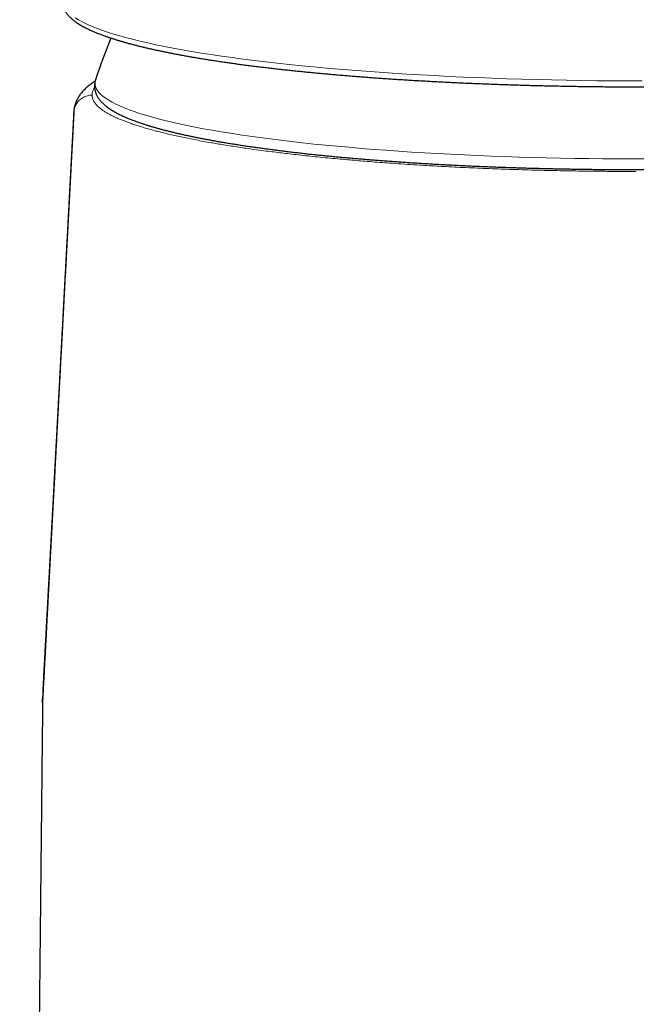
# Model space of a CAD drawing. Header units: millimetres. Extents: x 8 to 850, y 12 to 844.
# Tile 21 of 29: x 416 to 443, y 598 to 641. Entities that reach past the tile are written whole.
import ezdxf

# ---------------------------------------------------------------- set-up
doc = ezdxf.new("R2010")
doc.units = ezdxf.units.MM

msp = doc.modelspace()

# ---------------------------------------------------------------- linework, layer by layer
at = {"color": 7, "linetype": 'Continuous', "lineweight": 30}
for p, q in [((419.402, 638.405), (419.393, 638.374)), ((418.454, 636.989), (418.076, 629.827)), ((418.455, 637.005), (418.455, 637.017)), ((417.121, 612.081), (417.114, 611.957))]:
    msp.add_line(p, q, dxfattribs=at)
at = {"color": 8, "linetype": 'Continuous', "lineweight": 0, "flags": 128}
for points in [[(418.509, 641.11), (418.655, 641.022), (418.818, 640.934), (418.998, 640.846), (419.194, 640.759), (419.407, 640.673), (419.636, 640.588), (419.882, 640.504), (420.143, 640.42), (420.421, 640.338), (420.714, 640.256), (421.022, 640.176), (421.346, 640.097), (421.684, 640.019), (422.038, 639.942), (422.406, 639.866), (422.788, 639.792), (423.184, 639.719), (423.594, 639.648), (424.018, 639.578), (424.454, 639.51), (424.904, 639.443), (425.366, 639.378), (425.841, 639.315), (426.327, 639.253), (426.825, 639.193), (427.334, 639.135), (427.854, 639.079), (428.385, 639.024), (428.926, 638.972), (429.477, 638.921), (430.037, 638.873), (430.606, 638.826), (431.184, 638.782), (431.77, 638.74), (432.364, 638.7), (432.966, 638.662), (433.574, 638.626), (434.189, 638.592), (434.811, 638.561), (435.438, 638.531), (436.07, 638.504), (436.708, 638.48), (437.35, 638.457), (437.996, 638.437), (438.645, 638.42), (439.298, 638.404), (439.954, 638.391), (440.611, 638.381), (441.271, 638.372), (441.932, 638.366), (442.594, 638.363), (443.256, 638.362)], [(419.393, 638.374), (419.379, 638.288), (419.381, 638.202), (419.399, 638.115), (419.434, 638.029), (419.485, 637.943), (419.551, 637.858), (419.634, 637.772), (419.733, 637.687), (419.848, 637.602), (419.979, 637.518), (420.125, 637.434), (420.287, 637.351), (420.465, 637.268), (420.658, 637.186), (420.866, 637.105), (421.09, 637.025), (421.329, 636.945), (421.582, 636.866), (421.85, 636.789), (422.133, 636.712), (422.43, 636.636), (422.741, 636.562), (423.066, 636.488), (423.404, 636.416), (423.756, 636.345), (424.121, 636.276), (424.499, 636.207), (424.89, 636.141), (425.293, 636.075), (425.709, 636.011), (426.136, 635.949), (426.574, 635.888), (427.024, 635.829), (427.485, 635.772), (427.957, 635.716), (428.439, 635.662), (428.93, 635.609), (429.432, 635.559), (429.943, 635.51), (430.462, 635.464), (430.991, 635.419), (431.527, 635.376), (432.071, 635.335), (432.623, 635.296), (433.182, 635.259), (433.748, 635.225), (434.32, 635.192), (434.898, 635.161), (435.481, 635.133), (436.07, 635.106), (436.663, 635.082), (437.261, 635.06), (437.863, 635.04), (438.468, 635.023), (439.076, 635.007), (439.687, 634.994), (440.301, 634.983), (440.916, 634.974), (441.532, 634.968), (442.15, 634.964), (442.768, 634.962), (443.386, 634.962)]]:
    msp.add_lwpolyline(points, dxfattribs=at)
at = {"color": 7, "linetype": 'Continuous', "lineweight": 30}
msp.add_arc((442.993, 630.758), 24.8, 157.5426, 162.0406, dxfattribs=at)
for points, knots in [([(417.956, 641.832), (417.956, 641.828), (417.956, 641.806), (417.958, 641.765), (417.965, 641.711), (417.975, 641.658), (417.989, 641.604), (418.007, 641.551), (418.029, 641.499), (418.054, 641.446), (418.084, 641.394), (418.117, 641.342), (418.155, 641.29), (418.197, 641.238), (418.244, 641.186), (418.295, 641.134), (418.35, 641.083), (418.41, 641.032), (418.474, 640.982), (418.542, 640.932), (418.614, 640.883), (418.689, 640.835), (418.768, 640.787), (418.851, 640.741), (418.937, 640.694), (419.027, 640.649), (419.12, 640.604), (419.216, 640.559), (419.316, 640.515), (419.419, 640.472), (419.525, 640.429), (419.635, 640.387), (419.748, 640.344), (419.865, 640.303), (419.985, 640.261), (420.108, 640.22), (420.234, 640.18), (420.364, 640.139), (420.497, 640.099), (420.634, 640.06), (420.773, 640.02), (420.917, 639.981), (421.063, 639.943), (421.212, 639.904), (421.365, 639.866), (421.521, 639.829), (421.68, 639.791), (421.843, 639.754), (422.008, 639.718), (422.177, 639.681), (422.349, 639.645), (422.524, 639.609), (422.702, 639.574), (422.883, 639.539), (423.067, 639.504), (423.255, 639.469), (423.445, 639.435), (423.638, 639.402), (423.834, 639.368), (424.033, 639.335), (424.235, 639.303), (424.44, 639.27), (424.647, 639.238), (424.857, 639.207), (425.071, 639.175), (425.286, 639.145), (425.505, 639.114), (425.726, 639.084), (425.95, 639.054), (426.176, 639.025), (426.406, 638.996), (426.637, 638.968), (426.871, 638.94), (427.108, 638.912), (427.347, 638.885), (427.588, 638.858), (427.832, 638.831), (428.078, 638.805), (428.327, 638.78), (428.577, 638.754), (428.83, 638.73), (429.085, 638.705), (429.342, 638.681), (429.602, 638.658), (429.863, 638.635), (430.126, 638.612), (430.392, 638.59), (430.659, 638.569), (430.928, 638.548), (431.2, 638.527), (431.473, 638.507), (431.747, 638.487), (432.024, 638.467), (432.302, 638.449), (432.582, 638.43), (432.863, 638.412), (433.146, 638.395), (433.431, 638.378), (433.717, 638.362), (434.005, 638.346), (434.293, 638.33), (434.584, 638.315), (434.875, 638.301), (435.168, 638.287), (435.462, 638.273), (435.758, 638.26), (436.054, 638.248), (436.352, 638.236), (436.65, 638.224), (436.95, 638.213), (437.25, 638.203), (437.552, 638.193), (437.854, 638.183), (438.157, 638.175), (438.461, 638.166), (438.766, 638.158), (439.071, 638.151), (439.377, 638.144), (439.683, 638.138), (439.99, 638.132), (440.298, 638.127), (440.606, 638.122), (440.915, 638.118), (441.223, 638.114), (441.532, 638.111), (441.842, 638.108), (442.151, 638.106), (442.461, 638.104), (442.771, 638.103), (443.081, 638.103), (443.391, 638.103), (443.701, 638.103), (444.011, 638.104), (444.32, 638.106), (444.63, 638.108), (444.939, 638.11), (445.248, 638.113), (445.557, 638.117), (445.866, 638.121), (446.174, 638.126), (446.481, 638.131), (446.789, 638.137), (447.095, 638.143), (447.401, 638.15), (447.707, 638.157), (448.011, 638.165), (448.315, 638.173), (448.619, 638.182), (448.921, 638.192), (449.223, 638.202), (449.523, 638.212), (449.823, 638.223), (450.122, 638.234), (450.419, 638.246), (450.716, 638.259), (451.011, 638.271), (451.305, 638.285), (451.598, 638.299), (451.89, 638.313), (452.181, 638.328), (452.47, 638.344), (452.757, 638.359), (453.044, 638.376), (453.328, 638.393), (453.612, 638.41), (453.893, 638.428), (454.173, 638.446), (454.452, 638.465), (454.729, 638.484), (455.003, 638.504), (455.277, 638.524), (455.548, 638.545), (455.817, 638.566), (456.085, 638.588), (456.351, 638.61), (456.614, 638.632), (456.876, 638.655), (457.136, 638.678), (457.393, 638.702), (457.648, 638.726), (457.902, 638.751), (458.152, 638.776), (458.401, 638.802), (458.648, 638.828), (458.892, 638.854), (459.133, 638.881), (459.373, 638.908), (459.609, 638.936), (459.844, 638.964), (460.076, 638.992), (460.305, 639.021), (460.532, 639.05), (460.756, 639.08), (460.977, 639.11), (461.196, 639.141), (461.412, 639.171), (461.626, 639.202), (461.837, 639.234), (462.044, 639.266), (462.249, 639.298), (462.452, 639.331), (462.651, 639.364), (462.847, 639.397), (463.041, 639.431), (463.231, 639.465), (463.419, 639.499), (463.603, 639.534), (463.785, 639.569), (463.963, 639.604), (464.138, 639.64), (464.311, 639.676), (464.48, 639.712), (464.646, 639.749), (464.808, 639.786), (464.968, 639.823), (465.124, 639.861), (465.277, 639.899), (465.427, 639.937), (465.574, 639.976), (465.717, 640.014), (465.857, 640.054), (465.994, 640.093), (466.127, 640.133), (466.257, 640.173), (466.384, 640.214), (466.507, 640.254), (466.627, 640.296), (466.744, 640.337), (466.857, 640.379), (466.967, 640.421), (467.074, 640.464), (467.177, 640.507), (467.277, 640.551), (467.373, 640.595), (467.466, 640.64), (467.556, 640.685), (467.643, 640.73), (467.726, 640.777), (467.805, 640.824), (467.881, 640.872), (467.954, 640.921), (468.023, 640.971), (468.089, 641.021), (468.15, 641.073), (468.208, 641.125), (468.261, 641.179), (468.311, 641.233), (468.355, 641.287), (468.395, 641.342), (468.431, 641.398), (468.461, 641.453), (468.488, 641.509), (468.51, 641.564), (468.527, 641.619), (468.541, 641.674), (468.55, 641.73), (468.555, 641.782), (468.556, 641.816), (468.556, 641.832)], [0, 0, 0, 0, 0.000707, 0.003823, 0.006941, 0.010075, 0.013241, 0.016455, 0.01973, 0.023081, 0.02652, 0.030057, 0.033698, 0.037445, 0.041294, 0.045234, 0.049252, 0.053329, 0.057449, 0.061594, 0.065752, 0.069911, 0.074063, 0.078205, 0.082335, 0.086452, 0.090555, 0.094646, 0.098725, 0.102793, 0.10685, 0.110897, 0.114935, 0.118965, 0.122987, 0.127003, 0.131012, 0.135016, 0.139014, 0.143008, 0.146997, 0.150982, 0.154964, 0.158942, 0.162917, 0.16689, 0.170859, 0.174827, 0.178792, 0.182754, 0.186715, 0.190675, 0.194632, 0.198588, 0.202543, 0.206496, 0.210448, 0.214398, 0.218348, 0.222297, 0.226244, 0.230191, 0.234137, 0.238082, 0.242027, 0.24597, 0.249913, 0.253856, 0.257797, 0.261739, 0.265679, 0.26962, 0.273559, 0.277499, 0.281438, 0.285376, 0.289314, 0.293252, 0.297189, 0.301126, 0.305063, 0.309, 0.312936, 0.316872, 0.320807, 0.324743, 0.328678, 0.332613, 0.336548, 0.340483, 0.344417, 0.348351, 0.352285, 0.356219, 0.360153, 0.364086, 0.36802, 0.371953, 0.375886, 0.37982, 0.383752, 0.387685, 0.391618, 0.395551, 0.399483, 0.403416, 0.407348, 0.41128, 0.415213, 0.419145, 0.423077, 0.427009, 0.430941, 0.434873, 0.438805, 0.442736, 0.446668, 0.4506, 0.454532, 0.458463, 0.462395, 0.466326, 0.470258, 0.47419, 0.478121, 0.482053, 0.485984, 0.489916, 0.493847, 0.497778, 0.50171, 0.505641, 0.509573, 0.513504, 0.517436, 0.521367, 0.525299, 0.52923, 0.533162, 0.537093, 0.541025, 0.544956, 0.548888, 0.55282, 0.556751, 0.560683, 0.564615, 0.568547, 0.572479, 0.576411, 0.580343, 0.584275, 0.588207, 0.592139, 0.596071, 0.600004, 0.603936, 0.607869, 0.611801, 0.615734, 0.619667, 0.6236, 0.627533, 0.631466, 0.635399, 0.639332, 0.643266, 0.6472, 0.651133, 0.655067, 0.659001, 0.662936, 0.66687, 0.670805, 0.67474, 0.678675, 0.68261, 0.686546, 0.690482, 0.694418, 0.698354, 0.70229, 0.706227, 0.710165, 0.714102, 0.71804, 0.721978, 0.725917, 0.729856, 0.733795, 0.737735, 0.741675, 0.745616, 0.749558, 0.7535, 0.757442, 0.761385, 0.765329, 0.769274, 0.773219, 0.777165, 0.781112, 0.78506, 0.789008, 0.792958, 0.796909, 0.800861, 0.804815, 0.808769, 0.812725, 0.816683, 0.820642, 0.824604, 0.828567, 0.832532, 0.836499, 0.840469, 0.844441, 0.848417, 0.852395, 0.856377, 0.860362, 0.864352, 0.868345, 0.872344, 0.876347, 0.880357, 0.884372, 0.888395, 0.892424, 0.896462, 0.900509, 0.904565, 0.908632, 0.91271, 0.9168, 0.920903, 0.92502, 0.929149, 0.933291, 0.937444, 0.941604, 0.945767, 0.949919, 0.954049, 0.95814, 0.962173, 0.966128, 0.969987, 0.97374, 0.97738, 0.980909, 0.984337, 0.987673, 0.990933, 0.994133, 0.997289, 1, 1, 1, 1]), ([(419.385, 638.345), (419.371, 638.337), (419.326, 638.309), (419.254, 638.26), (419.169, 638.198), (419.088, 638.135), (419.015, 638.072), (418.947, 638.01), (418.884, 637.947), (418.824, 637.881), (418.769, 637.815), (418.719, 637.749), (418.675, 637.683), (418.634, 637.616), (418.605, 637.563), (418.584, 637.519), (418.565, 637.478), (418.543, 637.425), (418.519, 637.359), (418.5, 637.293), (418.484, 637.228), (418.472, 637.163), (418.463, 637.099), (418.457, 637.046), (418.456, 637.015), (418.455, 637.005)], [0, 0, 0, 0, 0.02845, 0.092945, 0.1567721, 0.2194351, 0.2804322, 0.3334127, 0.3896812, 0.4437894, 0.4955029, 0.5448552, 0.5919852, 0.637087, 0.6803764, 0.6979245, 0.714657, 0.7522148, 0.7897393, 0.8272931, 0.8649795, 0.9028973, 0.9411446, 0.9798206, 1, 1, 1, 1]), ([(419.386, 638.351), (419.383, 638.337), (419.375, 638.305), (419.366, 638.254), (419.36, 638.196), (419.358, 638.138), (419.36, 638.081), (419.365, 638.024), (419.375, 637.968), (419.388, 637.912), (419.404, 637.856), (419.425, 637.801), (419.449, 637.747), (419.477, 637.693), (419.508, 637.639), (419.544, 637.585), (419.584, 637.532), (419.629, 637.478), (419.678, 637.425), (419.731, 637.372), (419.79, 637.319), (419.853, 637.267), (419.92, 637.215), (419.991, 637.164), (420.067, 637.113), (420.146, 637.064), (420.229, 637.015), (420.316, 636.968), (420.405, 636.921), (420.498, 636.875), (420.594, 636.83), (420.694, 636.785), (420.796, 636.741), (420.902, 636.698), (421.011, 636.655), (421.124, 636.613), (421.239, 636.571), (421.358, 636.53), (421.48, 636.489), (421.606, 636.448), (421.734, 636.408), (421.866, 636.369), (422.001, 636.329), (422.139, 636.291), (422.281, 636.252), (422.425, 636.214), (422.573, 636.176), (422.724, 636.139), (422.878, 636.102), (423.035, 636.065), (423.196, 636.028), (423.359, 635.992), (423.526, 635.957), (423.696, 635.921), (423.868, 635.887), (424.044, 635.852), (424.223, 635.818), (424.405, 635.784), (424.589, 635.75), (424.777, 635.717), (424.967, 635.684), (425.161, 635.652), (425.357, 635.62), (425.556, 635.588), (425.758, 635.557), (425.963, 635.526), (426.17, 635.495), (426.38, 635.465), (426.593, 635.435), (426.808, 635.406), (427.026, 635.377), (427.247, 635.348), (427.47, 635.32), (427.695, 635.293), (427.923, 635.265), (428.154, 635.238), (428.387, 635.212), (428.622, 635.186), (428.86, 635.16), (429.099, 635.135), (429.342, 635.11), (429.586, 635.086), (429.832, 635.062), (430.081, 635.039), (430.332, 635.016), (430.584, 634.993), (430.839, 634.971), (431.096, 634.95), (431.355, 634.928), (431.615, 634.908), (431.877, 634.888), (432.142, 634.868), (432.408, 634.849), (432.675, 634.83), (432.945, 634.812), (433.216, 634.794), (433.488, 634.777), (433.762, 634.76), (434.038, 634.743), (434.315, 634.728), (434.594, 634.712), (434.873, 634.698), (435.155, 634.683), (435.437, 634.669), (435.721, 634.656), (436.006, 634.643), (436.292, 634.631), (436.579, 634.619), (436.867, 634.608), (437.156, 634.597), (437.446, 634.587), (437.737, 634.578), (438.029, 634.568), (438.322, 634.56), (438.615, 634.552), (438.909, 634.544), (439.204, 634.537), (439.499, 634.53), (439.795, 634.524), (440.092, 634.519), (440.389, 634.514), (440.686, 634.51), (440.984, 634.506), (441.282, 634.502), (441.58, 634.5), (441.879, 634.497), (442.178, 634.496), (442.477, 634.495), (442.776, 634.494), (443.075, 634.494), (443.374, 634.494), (443.673, 634.495), (443.971, 634.497), (444.27, 634.499), (444.569, 634.501), (444.867, 634.504), (445.165, 634.508), (445.462, 634.512), (445.76, 634.517), (446.056, 634.522), (446.352, 634.528), (446.648, 634.534), (446.943, 634.541), (447.238, 634.548), (447.531, 634.556), (447.824, 634.564), (448.117, 634.573), (448.408, 634.583), (448.698, 634.593), (448.988, 634.603), (449.277, 634.614), (449.564, 634.626), (449.851, 634.638), (450.136, 634.65), (450.42, 634.663), (450.703, 634.677), (450.985, 634.691), (451.265, 634.706), (451.545, 634.721), (451.822, 634.736), (452.099, 634.752), (452.373, 634.769), (452.647, 634.786), (452.918, 634.803), (453.188, 634.822), (453.457, 634.84), (453.724, 634.859), (453.989, 634.879), (454.252, 634.898), (454.513, 634.919), (454.773, 634.94), (455.03, 634.961), (455.286, 634.983), (455.539, 635.005), (455.791, 635.028), (456.041, 635.051), (456.288, 635.075), (456.533, 635.099), (456.776, 635.124), (457.017, 635.149), (457.256, 635.174), (457.492, 635.2), (457.726, 635.226), (457.958, 635.253), (458.187, 635.28), (458.413, 635.307), (458.638, 635.335), (458.859, 635.364), (459.078, 635.393), (459.295, 635.422), (459.509, 635.451), (459.72, 635.481), (459.928, 635.512), (460.134, 635.542), (460.337, 635.573), (460.538, 635.605), (460.735, 635.637), (460.93, 635.669), (461.121, 635.702), (461.31, 635.735), (461.496, 635.768), (461.679, 635.802), (461.859, 635.836), (462.036, 635.87), (462.21, 635.905), (462.381, 635.94), (462.549, 635.976), (462.714, 636.011), (462.876, 636.048), (463.034, 636.084), (463.189, 636.121), (463.342, 636.158), (463.491, 636.196), (463.637, 636.233), (463.779, 636.272), (463.919, 636.31), (464.055, 636.349), (464.188, 636.389), (464.318, 636.428), (464.444, 636.468), (464.567, 636.509), (464.687, 636.55), (464.804, 636.591), (464.917, 636.633), (465.028, 636.675), (465.135, 636.718), (465.238, 636.761), (465.339, 636.805), (465.436, 636.85), (465.53, 636.895), (465.621, 636.941), (465.708, 636.988), (465.793, 637.036), (465.874, 637.084), (465.952, 637.134), (466.026, 637.185), (466.096, 637.237), (466.163, 637.291), (466.226, 637.345), (466.285, 637.4), (466.339, 637.457), (466.388, 637.514), (466.432, 637.571), (466.472, 637.629), (466.507, 637.686), (466.537, 637.744), (466.562, 637.802), (466.584, 637.86), (466.601, 637.918), (466.614, 637.975), (466.623, 638.033), (466.628, 638.091), (466.629, 638.148), (466.626, 638.205), (466.619, 638.262), (466.609, 638.318), (466.597, 638.367), (466.588, 638.395), (466.584, 638.406)], [0, 0, 0, 0, 0.002133, 0.005168, 0.008167, 0.011137, 0.014095, 0.017051, 0.020017, 0.023009, 0.026039, 0.029123, 0.032274, 0.035508, 0.038838, 0.042277, 0.045835, 0.049519, 0.05333, 0.057263, 0.061305, 0.065437, 0.069636, 0.07388, 0.078148, 0.082423, 0.086691, 0.090947, 0.095185, 0.099406, 0.103608, 0.107793, 0.111961, 0.116112, 0.120249, 0.124373, 0.128484, 0.132585, 0.136675, 0.140755, 0.144828, 0.148892, 0.15295, 0.157001, 0.161046, 0.165086, 0.169121, 0.173152, 0.177178, 0.181201, 0.18522, 0.189236, 0.193249, 0.197259, 0.201267, 0.205272, 0.209275, 0.213276, 0.217275, 0.221272, 0.225268, 0.229262, 0.233255, 0.237246, 0.241236, 0.245225, 0.249213, 0.2532, 0.257186, 0.261171, 0.265155, 0.269138, 0.27312, 0.277102, 0.281083, 0.285063, 0.289043, 0.293022, 0.297001, 0.300979, 0.304956, 0.308933, 0.31291, 0.316886, 0.320862, 0.324838, 0.328813, 0.332787, 0.336762, 0.340736, 0.34471, 0.348683, 0.352656, 0.356629, 0.360602, 0.364575, 0.368547, 0.372519, 0.376491, 0.380463, 0.384434, 0.388406, 0.392377, 0.396348, 0.400319, 0.40429, 0.40826, 0.412231, 0.416201, 0.420172, 0.424142, 0.428112, 0.432082, 0.436052, 0.440022, 0.443992, 0.447961, 0.451931, 0.455901, 0.45987, 0.46384, 0.467809, 0.471779, 0.475748, 0.479717, 0.483687, 0.487656, 0.491625, 0.495594, 0.499564, 0.503533, 0.507502, 0.511472, 0.515441, 0.51941, 0.52338, 0.527349, 0.531318, 0.535288, 0.539257, 0.543227, 0.547196, 0.551166, 0.555136, 0.559105, 0.563075, 0.567045, 0.571015, 0.574985, 0.578955, 0.582925, 0.586896, 0.590866, 0.594837, 0.598807, 0.602778, 0.606749, 0.61072, 0.614691, 0.618663, 0.622634, 0.626606, 0.630578, 0.63455, 0.638523, 0.642495, 0.646468, 0.650441, 0.654414, 0.658388, 0.662362, 0.666336, 0.67031, 0.674285, 0.67826, 0.682236, 0.686211, 0.690188, 0.694164, 0.698141, 0.702119, 0.706097, 0.710076, 0.714055, 0.718034, 0.722015, 0.725996, 0.729977, 0.73396, 0.737943, 0.741927, 0.745912, 0.749897, 0.753884, 0.757872, 0.76186, 0.76585, 0.769841, 0.773834, 0.777828, 0.781823, 0.78582, 0.789819, 0.79382, 0.797823, 0.801827, 0.805834, 0.809844, 0.813856, 0.817871, 0.82189, 0.825911, 0.829937, 0.833966, 0.838, 0.842038, 0.846082, 0.850131, 0.854187, 0.858249, 0.862319, 0.866396, 0.870483, 0.87458, 0.878687, 0.882806, 0.886938, 0.891083, 0.895245, 0.899422, 0.903617, 0.907831, 0.912063, 0.916312, 0.920578, 0.924854, 0.929133, 0.933399, 0.937632, 0.941809, 0.945904, 0.949893, 0.953758, 0.957486, 0.961079, 0.964541, 0.967885, 0.971126, 0.974279, 0.977362, 0.98039, 0.98338, 0.986345, 0.989301, 0.992259, 0.995231, 0.998231, 1, 1, 1, 1]), ([(419.402, 638.405), (419.401, 638.402), (419.395, 638.384), (419.39, 638.365), (419.386, 638.351)], [0, 0, 0, 0, 0.197278, 1, 1, 1, 1]), ([(418.454, 637.017), (418.452, 636.965), (418.444, 636.814), (418.431, 636.568), (418.415, 636.283), (418.401, 636.012), (418.387, 635.754), (418.374, 635.51), (418.362, 635.279), (418.351, 635.062), (418.34, 634.858), (418.33, 634.667), (418.32, 634.49), (418.312, 634.326), (418.304, 634.176), (418.296, 634.039), (418.29, 633.916), (418.284, 633.808), (418.279, 633.717), (418.275, 633.64), (418.271, 633.574), (418.269, 633.519), (418.266, 633.474), (418.264, 633.439), (418.263, 633.407), (418.261, 633.372), (418.258, 633.326), (418.255, 633.267), (418.251, 633.194), (418.247, 633.11), (418.242, 633.016), (418.236, 632.911), (418.23, 632.797), (418.224, 632.672), (418.216, 632.539), (418.207, 632.363), (418.196, 632.154), (418.183, 631.919), (418.172, 631.697), (418.16, 631.487), (418.15, 631.289), (418.14, 631.103), (418.131, 630.93), (418.122, 630.769), (418.114, 630.619), (418.107, 630.479), (418.099, 630.344), (418.092, 630.207), (418.085, 630.064), (418.076, 629.913), (418.068, 629.763), (418.061, 629.613), (418.053, 629.464), (418.044, 629.303), (418.035, 629.144), (418.027, 628.986), (418.019, 628.834), (418.011, 628.68), (418.003, 628.532), (417.996, 628.405), (417.99, 628.299), (417.986, 628.21), (417.981, 628.13), (417.978, 628.058), (417.973, 627.972), (417.967, 627.864), (417.96, 627.729), (417.952, 627.58), (417.943, 627.419), (417.934, 627.249), (417.925, 627.072), (417.915, 626.892), (417.905, 626.706), (417.895, 626.512), (417.884, 626.312), (417.873, 626.111), (417.863, 625.912), (417.853, 625.722), (417.843, 625.544), (417.834, 625.377), (417.826, 625.223), (417.818, 625.077), (417.811, 624.933), (417.803, 624.784), (417.794, 624.617), (417.784, 624.431), (417.773, 624.228), (417.762, 624.019), (417.751, 623.82), (417.741, 623.632), (417.732, 623.459), (417.723, 623.291), (417.714, 623.132), (417.706, 622.983), (417.699, 622.843), (417.69, 622.69), (417.681, 622.52), (417.671, 622.325), (417.66, 622.122), (417.649, 621.925), (417.639, 621.73), (417.629, 621.538), (417.618, 621.334), (417.606, 621.118), (417.595, 620.919), (417.586, 620.742), (417.578, 620.596), (417.571, 620.46), (417.564, 620.335), (417.558, 620.22), (417.552, 620.106), (417.545, 619.987), (417.538, 619.857), (417.531, 619.718), (417.523, 619.572), (417.515, 619.42), (417.507, 619.266), (417.498, 619.112), (417.49, 618.958), (417.482, 618.807), (417.474, 618.664), (417.468, 618.539), (417.462, 618.432), (417.457, 618.335), (417.451, 618.235), (417.445, 618.125), (417.439, 618.004), (417.431, 617.848), (417.421, 617.665), (417.41, 617.462), (417.4, 617.279), (417.391, 617.116), (417.384, 616.974), (417.376, 616.833), (417.368, 616.689), (417.36, 616.538), (417.351, 616.368), (417.341, 616.179), (417.33, 615.973), (417.319, 615.766), (417.308, 615.566), (417.298, 615.377), (417.288, 615.198), (417.279, 615.028), (417.27, 614.862), (417.261, 614.701), (417.253, 614.542), (417.244, 614.384), (417.236, 614.225), (417.227, 614.061), (417.217, 613.888), (417.209, 613.735), (417.202, 613.604), (417.196, 613.498), (417.19, 613.389), (417.184, 613.276), (417.178, 613.162), (417.172, 613.048), (417.166, 612.939), (417.161, 612.836), (417.156, 612.748), (417.152, 612.673), (417.148, 612.603), (417.144, 612.521), (417.138, 612.421), (417.132, 612.304), (417.126, 612.189), (417.122, 612.113), (417.12, 612.081)], [0, 0, 0, 0, 0.006218, 0.018183, 0.029605, 0.040485, 0.050823, 0.060621, 0.069878, 0.078596, 0.086775, 0.094416, 0.101519, 0.108086, 0.114115, 0.119608, 0.124565, 0.128987, 0.132494, 0.135572, 0.13822, 0.140439, 0.142229, 0.14357, 0.14471, 0.146091, 0.147725, 0.150232, 0.153169, 0.156534, 0.160329, 0.164553, 0.169119, 0.174098, 0.179489, 0.185226, 0.19519, 0.204623, 0.213524, 0.221896, 0.229892, 0.237337, 0.244235, 0.250672, 0.256689, 0.262286, 0.267552, 0.27295, 0.278685, 0.284755, 0.291194, 0.296719, 0.302705, 0.309152, 0.316058, 0.321915, 0.328065, 0.334433, 0.340397, 0.345819, 0.3497, 0.353247, 0.356461, 0.359341, 0.361923, 0.366828, 0.37226, 0.378219, 0.384704, 0.391627, 0.398711, 0.405934, 0.413297, 0.42116, 0.429177, 0.437346, 0.445441, 0.453066, 0.460212, 0.46688, 0.47307, 0.478783, 0.484429, 0.490406, 0.496715, 0.504574, 0.512773, 0.521133, 0.529654, 0.53669, 0.543777, 0.55054, 0.556908, 0.562881, 0.568459, 0.573742, 0.581222, 0.589022, 0.597143, 0.605599, 0.612815, 0.620516, 0.6287, 0.637369, 0.64652, 0.652718, 0.658597, 0.664049, 0.669077, 0.673678, 0.677854, 0.682788, 0.688005, 0.69356, 0.699452, 0.70558, 0.711871, 0.717952, 0.724177, 0.730386, 0.73613, 0.741383, 0.745386, 0.749073, 0.753001, 0.757403, 0.762277, 0.767619, 0.776118, 0.784294, 0.792131, 0.798137, 0.803815, 0.80929, 0.815045, 0.821129, 0.827537, 0.835485, 0.84386, 0.852342, 0.860333, 0.86797, 0.875085, 0.881868, 0.888498, 0.894975, 0.901306, 0.907648, 0.913946, 0.92044, 0.927381, 0.934783, 0.938871, 0.943113, 0.947508, 0.952057, 0.956729, 0.961169, 0.96574, 0.969887, 0.973611, 0.976241, 0.978897, 0.982102, 0.986158, 0.990857, 0.996199, 1, 1, 1, 1]), ([(418.076, 629.827), (418.073, 629.78), (418.068, 629.69), (418.062, 629.558), (418.056, 629.437), (418.05, 629.326), (418.045, 629.224), (418.04, 629.136), (418.036, 629.062), (418.033, 628.999), (418.03, 628.943), (418.027, 628.889), (418.024, 628.836), (418.02, 628.76), (418.015, 628.663), (418.008, 628.547), (418.003, 628.438), (417.997, 628.334), (417.992, 628.227), (417.985, 628.11), (417.979, 627.98), (417.971, 627.836), (417.963, 627.679), (417.954, 627.509), (417.944, 627.325), (417.933, 627.129), (417.923, 626.935), (417.913, 626.747), (417.903, 626.565), (417.893, 626.376), (417.883, 626.185), (417.872, 625.978), (417.861, 625.762), (417.849, 625.537), (417.837, 625.319), (417.826, 625.109), (417.815, 624.907), (417.805, 624.718), (417.796, 624.543), (417.787, 624.378), (417.779, 624.222), (417.771, 624.069), (417.763, 623.921), (417.756, 623.774), (417.748, 623.63), (417.74, 623.477), (417.731, 623.312), (417.721, 623.129), (417.711, 622.934), (417.7, 622.726), (417.688, 622.505), (417.676, 622.27), (417.663, 622.025), (417.649, 621.772), (417.636, 621.513), (417.622, 621.248), (417.606, 620.953), (417.589, 620.625), (417.569, 620.265), (417.553, 619.963), (417.541, 619.724), (417.532, 619.555), (417.523, 619.392), (417.515, 619.238), (417.507, 619.08), (417.498, 618.919), (417.489, 618.757), (417.482, 618.609), (417.474, 618.472), (417.467, 618.344), (417.461, 618.22), (417.455, 618.111), (417.45, 618.016), (417.446, 617.931), (417.441, 617.838), (417.435, 617.736), (417.429, 617.624), (417.423, 617.506), (417.416, 617.381), (417.409, 617.25), (417.402, 617.11), (417.394, 616.962), (417.385, 616.797), (417.376, 616.622), (417.367, 616.446), (417.358, 616.286), (417.35, 616.142), (417.344, 616.014), (417.338, 615.903), (417.333, 615.807), (417.328, 615.722), (417.324, 615.64), (417.319, 615.554), (417.314, 615.46), (417.309, 615.359), (417.303, 615.251), (417.297, 615.134), (417.29, 615.007), (417.283, 614.874), (417.276, 614.736), (417.268, 614.593), (417.26, 614.444), (417.252, 614.292), (417.244, 614.144), (417.236, 614.002), (417.229, 613.866), (417.22, 613.686), (417.208, 613.463), (417.197, 613.256), (417.189, 613.115), (417.185, 613.035), (417.18, 612.951), (417.176, 612.86), (417.17, 612.754), (417.163, 612.631), (417.156, 612.491), (417.148, 612.337), (417.139, 612.17), (417.129, 611.99), (417.119, 611.796), (417.11, 611.64), (417.106, 611.548), (417.104, 611.526)], [0, 0, 0, 0, 0.008184, 0.015662, 0.022459, 0.028603, 0.034133, 0.039094, 0.04281, 0.046226, 0.049407, 0.052502, 0.055548, 0.058546, 0.065432, 0.072074, 0.077814, 0.083388, 0.08901, 0.095284, 0.102404, 0.110251, 0.118827, 0.128133, 0.138171, 0.148943, 0.16045, 0.169987, 0.179979, 0.190425, 0.201114, 0.211462, 0.224447, 0.236787, 0.248483, 0.260296, 0.271368, 0.281695, 0.291279, 0.300118, 0.308693, 0.316915, 0.32502, 0.333009, 0.340881, 0.348636, 0.357963, 0.367929, 0.378536, 0.389785, 0.401924, 0.414728, 0.428151, 0.441936, 0.456042, 0.47047, 0.485219, 0.504326, 0.523944, 0.544074, 0.553693, 0.562966, 0.571801, 0.580197, 0.588156, 0.597672, 0.606476, 0.61457, 0.621953, 0.628805, 0.635548, 0.642201, 0.646498, 0.651035, 0.656086, 0.66165, 0.667729, 0.674321, 0.681007, 0.688149, 0.695747, 0.703802, 0.712295, 0.722768, 0.732363, 0.741083, 0.748926, 0.755894, 0.761987, 0.767205, 0.771555, 0.775852, 0.78056, 0.785681, 0.791212, 0.797046, 0.803332, 0.810241, 0.817781, 0.825047, 0.832817, 0.84109, 0.849514, 0.857593, 0.865323, 0.872706, 0.87974, 0.894763, 0.909119, 0.913493, 0.917801, 0.922196, 0.927148, 0.932691, 0.939577, 0.947198, 0.955555, 0.964647, 0.974474, 0.985033, 0.996326, 1, 1, 1, 1]), ([(417.111, 611.896), (417.11, 611.882), (417.105, 611.781), (417.1, 611.619), (417.097, 611.471), (417.096, 611.409)], [0, 0, 0, 0, 0.0854934, 0.6210666, 1, 1, 1, 1]), ([(417.095, 611.296), (417.094, 611.26), (417.092, 611.05), (417.088, 610.661), (417.082, 610.126), (417.076, 609.583), (417.07, 608.994), (417.064, 608.359), (417.056, 607.675), (417.049, 606.975), (417.042, 606.296), (417.035, 605.64), (417.028, 605.008), (417.022, 604.364), (417.015, 603.711), (417.008, 603.051), (416.992, 601.575), (416.973, 599.704), (416.949, 597.441), (416.929, 595.601), (416.91, 593.749), (416.89, 591.887), (416.871, 590.018), (416.855, 588.533), (416.843, 587.429), (416.836, 586.704), (416.828, 585.976), (416.82, 585.24), (416.813, 584.491), (416.805, 583.726), (416.796, 582.946), (416.788, 582.15), (416.779, 581.339), (416.771, 580.513), (416.762, 579.671), (416.754, 578.911), (416.747, 578.24), (416.741, 577.666), (416.735, 577.102), (416.729, 576.547), (416.723, 576.002), (416.718, 575.467), (416.712, 574.896), (416.705, 574.29), (416.698, 573.652), (416.692, 573.029), (416.686, 572.422), (416.679, 571.831), (416.673, 571.256), (416.668, 570.712), (416.662, 570.198), (416.657, 569.711), (416.652, 569.233), (416.647, 568.764), (416.642, 568.301), (416.637, 567.766), (416.63, 567.163), (416.623, 566.495), (416.616, 565.842), (416.61, 565.206), (416.603, 564.585), (416.597, 563.981), (416.591, 563.4), (416.585, 562.83), (416.579, 562.262), (416.572, 561.678), (416.566, 561.08), (416.56, 560.466), (416.553, 559.864), (416.547, 559.273), (416.541, 558.695), (416.536, 558.189), (416.531, 557.756), (416.527, 557.398), (416.524, 557.032), (416.52, 556.651), (416.515, 556.254), (416.511, 555.838), (416.506, 555.408), (416.502, 554.963), (416.497, 554.505), (416.492, 554.035), (416.487, 553.554), (416.482, 553.057), (416.476, 552.543), (416.471, 552.01), (416.465, 551.458), (416.459, 550.891), (416.453, 550.309), (416.446, 549.712), (416.44, 549.1), (416.434, 548.492), (416.427, 547.89), (416.421, 547.295), (416.415, 546.688), (416.408, 546.068), (416.401, 545.435), (416.395, 544.79), (416.387, 544.11), (416.38, 543.394), (416.372, 542.641), (416.364, 541.873), (416.356, 541.09), (416.347, 540.291), (416.339, 539.478), (416.33, 538.649), (416.321, 537.806), (416.312, 536.947), (416.303, 536.078), (416.294, 535.2), (416.284, 534.312), (416.275, 533.41), (416.265, 532.488), (416.255, 531.545), (416.245, 530.581), (416.235, 529.602), (416.224, 528.609), (416.214, 527.606), (416.203, 526.594), (416.192, 525.574), (416.181, 524.539), (416.17, 523.483), (416.159, 522.404), (416.147, 521.303), (416.135, 520.187), (416.124, 519.056), (416.111, 517.909), (416.102, 517.031), (416.097, 516.535), (416.096, 516.425)], [0, 0, 0, 0, 0.001129, 0.006667, 0.012299, 0.018024, 0.02386, 0.030897, 0.038105, 0.045484, 0.053034, 0.059574, 0.066237, 0.073024, 0.079933, 0.086901, 0.093865, 0.126617, 0.146054, 0.165449, 0.184789, 0.204614, 0.22432, 0.243908, 0.251571, 0.259216, 0.266847, 0.274585, 0.282485, 0.290546, 0.29877, 0.307156, 0.315703, 0.324413, 0.333284, 0.342317, 0.348459, 0.35451, 0.360458, 0.366304, 0.372045, 0.377684, 0.38322, 0.390116, 0.396845, 0.403407, 0.409802, 0.41603, 0.422091, 0.427985, 0.433241, 0.438358, 0.443383, 0.448335, 0.453214, 0.458021, 0.465238, 0.472285, 0.479163, 0.485871, 0.492409, 0.498777, 0.504975, 0.510804, 0.516792, 0.52294, 0.529247, 0.535715, 0.542343, 0.548307, 0.554395, 0.560607, 0.564326, 0.568088, 0.571923, 0.575907, 0.580123, 0.584498, 0.589033, 0.593728, 0.598583, 0.603506, 0.608583, 0.613815, 0.6192, 0.624854, 0.630669, 0.636644, 0.642779, 0.649074, 0.65553, 0.662146, 0.668287, 0.674559, 0.680963, 0.687499, 0.694166, 0.700966, 0.707897, 0.715674, 0.723611, 0.731707, 0.739962, 0.748377, 0.756952, 0.765686, 0.774579, 0.783632, 0.792844, 0.802047, 0.811403, 0.820914, 0.830578, 0.840575, 0.850732, 0.861049, 0.871524, 0.882159, 0.892759, 0.903513, 0.91442, 0.925481, 0.936926, 0.94853, 0.960295, 0.972219, 0.984303, 0.996547, 1, 1, 1, 1]), ([(417.102, 611.465), (417.1, 611.433), (417.097, 611.373), (417.095, 611.296), (417.094, 611.249), (417.094, 611.232), (417.094, 611.232)], [0, 0, 0, 0, 0.403068, 0.76633, 0.992824, 1, 1, 1, 1]), ([(417.094, 611.227), (417.094, 611.228), (417.094, 611.287), (417.095, 611.347), (417.096, 611.406)], [0, 0, 0, 0, 0.020594, 1, 1, 1, 1])]:
    msp.add_open_spline(points, degree=3, knots=knots, dxfattribs=at)
at = {"color": 8, "linetype": 'Continuous', "lineweight": 0}
for points, knots in [([(419.362, 638.062), (419.353, 638.049), (419.328, 638.013), (419.298, 637.953), (419.271, 637.882), (419.255, 637.811), (419.254, 637.763), (419.253, 637.74)], [0, 0, 0, 0, 0.1172474, 0.3379466, 0.5586717, 0.779373, 1, 1, 1, 1]), ([(419.253, 637.74), (419.219, 637.739), (419.151, 637.736), (419.052, 637.716), (418.955, 637.685), (418.864, 637.642), (418.778, 637.588), (418.701, 637.524), (418.631, 637.45), (418.572, 637.369), (418.524, 637.28), (418.488, 637.186), (418.463, 637.089), (418.457, 637.022), (418.454, 636.989)], [0, 0, 0, 0, 0.083333, 0.166665, 0.249998, 0.333332, 0.416666, 0.5, 0.583335, 0.666669, 0.750003, 0.833335, 0.916668, 1, 1, 1, 1]), ([(419.253, 637.74), (419.254, 637.715), (419.256, 637.665), (419.273, 637.593), (419.3, 637.522), (419.337, 637.453), (419.384, 637.385), (419.444, 637.312), (419.521, 637.236), (419.615, 637.156), (419.722, 637.077), (419.839, 637.001), (419.967, 636.926), (420.105, 636.853), (420.253, 636.782), (420.411, 636.711), (420.569, 636.646), (420.726, 636.585), (420.887, 636.526), (421.063, 636.465), (421.257, 636.402), (421.475, 636.334), (421.719, 636.264), (421.969, 636.196), (422.204, 636.135), (422.423, 636.081), (422.661, 636.024), (422.921, 635.965), (423.205, 635.904), (423.498, 635.844), (423.803, 635.784), (424.118, 635.725), (424.423, 635.67), (424.716, 635.62), (425.007, 635.571), (425.32, 635.522), (425.653, 635.471), (426.018, 635.417), (426.417, 635.361), (426.814, 635.308), (427.181, 635.261), (427.515, 635.22), (427.875, 635.177), (428.26, 635.134), (428.672, 635.089), (429.093, 635.045), (429.523, 635.002), (429.961, 634.961), (430.379, 634.923), (430.776, 634.889), (431.169, 634.856), (431.584, 634.823), (432.023, 634.79), (432.499, 634.756), (433.011, 634.721), (433.516, 634.689), (433.977, 634.662), (434.395, 634.638), (434.839, 634.615), (435.312, 634.591), (435.813, 634.568), (436.32, 634.546), (436.832, 634.526), (437.35, 634.507), (437.879, 634.49), (438.421, 634.474), (438.973, 634.46), (439.528, 634.447), (440.069, 634.437), (440.594, 634.429), (441.103, 634.422), (441.605, 634.417), (442.1, 634.414), (442.56, 634.412), (442.858, 634.412), (442.993, 634.412)], [0, 0, 0, 0, 0.014273, 0.028545, 0.041769, 0.054996, 0.068223, 0.081447, 0.097024, 0.112603, 0.12818, 0.142871, 0.157563, 0.172254, 0.186382, 0.200511, 0.214639, 0.226167, 0.237695, 0.250897, 0.2641, 0.277301, 0.293318, 0.309335, 0.321237, 0.33314, 0.345042, 0.358996, 0.372952, 0.386906, 0.401034, 0.415164, 0.429293, 0.440859, 0.452425, 0.46567, 0.478915, 0.49216, 0.508228, 0.524296, 0.536234, 0.548173, 0.560111, 0.574104, 0.588099, 0.602092, 0.616258, 0.630426, 0.644592, 0.656251, 0.667909, 0.68126, 0.694612, 0.707963, 0.724164, 0.740365, 0.752408, 0.764453, 0.776497, 0.790625, 0.804755, 0.818883, 0.833196, 0.84751, 0.861823, 0.876862, 0.891905, 0.906948, 0.921986, 0.935676, 0.949368, 0.963058, 0.97609, 0.989123, 1, 1, 1, 1]), ([(418.454, 636.989), (418.454, 636.989), (418.454, 636.994), (418.454, 637), (418.455, 637.005)], [0, 0, 0, 0, 0.00053, 1, 1, 1, 1]), ([(417.114, 611.957), (417.113, 611.944), (417.106, 611.82), (417.1, 611.602), (417.097, 611.398), (417.096, 611.303)], [0, 0, 0, 0, 0.061527, 0.563917, 1, 1, 1, 1])]:
    msp.add_open_spline(points, degree=3, knots=knots, dxfattribs=at)

doc.saveas('drawing.dxf')
